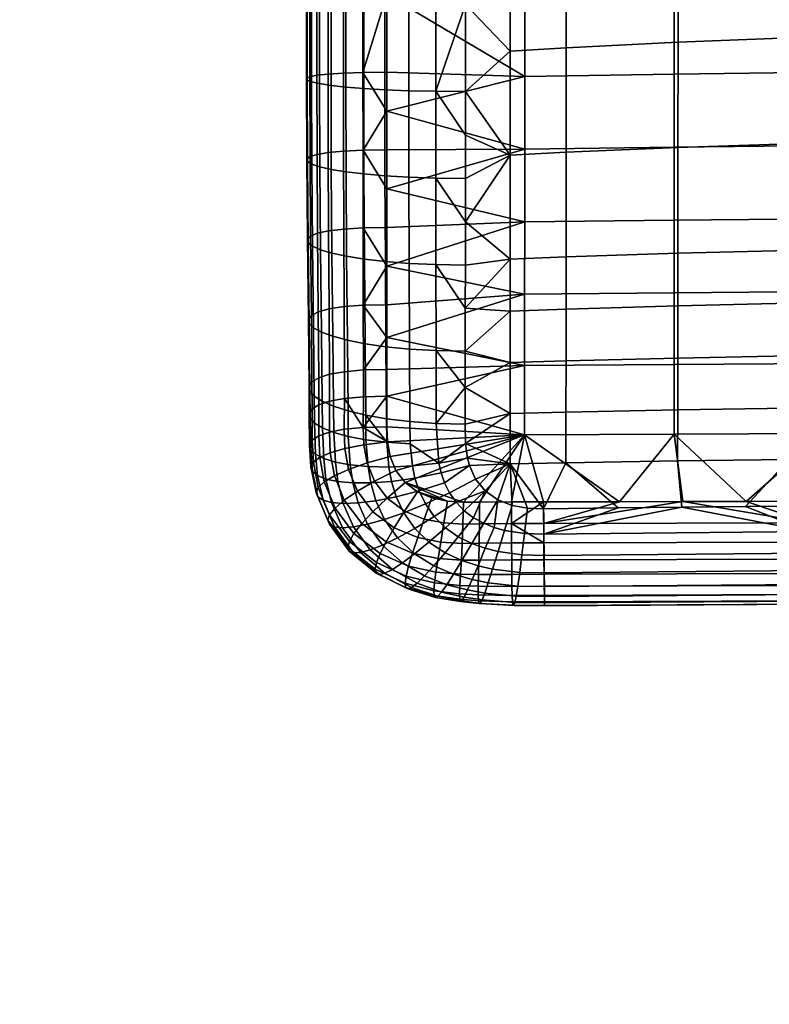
# Model space of a CAD drawing. Header units: millimetres. Extents: x -347 to 347, y -351 to 323.
# Tile 1 of 256: x -297 to -154, y -348 to -159. Entities that reach past the tile are written whole.
import ezdxf

# ---------------------------------------------------------------- set-up
doc = ezdxf.new("R2010")
doc.units = ezdxf.units.MM
doc.header["$MEASUREMENT"] = 0
doc.layers.add('kolecka', color=250, linetype='Continuous')
doc.layers.add('sedak', color=155, linetype='Continuous')

msp = doc.modelspace()

# ---------------------------------------------------------------- meshes
at = {"layer": 'kolecka'}
mesh = msp.add_polyface(dxfattribs=at)
corners = [(-297.41, -108.82, 44.82), (-297.41, -111.36, 39.94), (-297.41, -112.78, 35.06), (-297.41, -101.26, 52.45), (-297.41, -105.35, 49.09), (-297.41, -91.52, 56.48), (-297.41, -96.59, 54.95), (-297.41, -101.08, 7.43), (-25, -315.23, 3.52), (-24.79, -315.02, 2.44), (-24.79, -320.5, 1.9), (-25, -320.5, 3), (-25, -346.98, 24.73), (-25, -342.95, 15), (-25, -345.45, 19.67), (-25, -347.5, 30), (-25, -347.02, 35.06), (-25, -335.32, 7.43), (-25, -325.56, 3.48), (-25, -330.44, 4.9), (-25, -339.59, 10.91), (-25, -325.77, 56.48), (-25, -305.5, 7.55), (-25, -343.07, 44.82), (-25, -345.6, 39.94), (-25, -339.59, 49.09), (-25, -335.5, 52.45), (-25, -330.83, 54.95), (-25, -320.5, 57), (-25, -315.44, 56.52), (-25, -315.23, 3.52), (-25, -310.17, 5.05), (-25, -293.98, 24.94), (-25, -297.93, 15.18), (-25, -295.39, 20.06), (-25, -301.41, 10.91), (-25, -294.02, 35.27), (-25, -305.68, 52.57), (-25, -301.41, 49.09), (-25, -298.05, 45), (-25, -310.56, 55.1), (-25, -295.55, 40.33), (-25, -293.5, 30), (-25, -320.5, 3)]
mesh.append_faces([[corners[k] for k in face] for face in [(0, 1, 2, 2), (0, 3, 4, 4), (3, 0, 2, 2), (5, 6, 3, 3), (7, 3, 2, 2), (7, 5, 3, 3), (8, 9, 10, 11), (12, 13, 14, 14), (15, 16, 12, 12), (17, 13, 12, 12), (17, 18, 19, 19), (16, 17, 12, 12), (17, 20, 13, 13), (21, 22, 17, 17), (23, 16, 24, 24), (23, 25, 26, 26), (26, 16, 23, 23), (21, 26, 27, 27), (17, 16, 26, 26), (17, 26, 21, 21), (28, 29, 21, 21), (18, 17, 30, 30), (22, 30, 17, 17), (30, 22, 31, 31), (22, 21, 29, 29), (22, 32, 33, 33), (33, 32, 34, 34), (35, 22, 33, 33), (22, 36, 32, 32), (37, 38, 39, 39), (37, 29, 40, 40), (22, 29, 37, 37), (22, 37, 39, 39), (36, 39, 41, 41), (22, 39, 36, 36), (36, 42, 32, 32), (43, 18, 30, 30)]])
at = {"layer": 'sedak'}
mesh = msp.add_polyface(dxfattribs=at)
corners = [(-171.83, -141.06, 422.91), (-200.52, -141.66, 422.92), (-200.52, -113.87, 420.95), (-171.83, -113.13, 420.84), (-143.17, -140.55, 422.9), (-143.16, -112.52, 420.75), (-171.85, -169.06, 424.11), (-200.53, -169.53, 424.02), (-143.19, -168.67, 424.19), (-171.86, -183.07, 424.12), (-200.54, -183.47, 424), (-143.2, -182.74, 424.22), (-171.87, -197.06, 423.51), (-200.55, -197.39, 423.39), (-143.21, -196.79, 423.62), (-171.88, -211, 422.07), (-200.56, -211.26, 421.96), (-143.22, -210.78, 422.17), (-226.96, -130.44, 422.21), (-226.97, -176.15, 423.96), (-226.97, -191.05, 423.63), (-226.96, -153.8, 423.49), (-226.98, -205.91, 422.55), (-217.59, -120.13, 463.12), (-211.91, -129.6, 464.27), (-211.91, -120.11, 463.59), (-217.6, -139.07, 464.39), (-211.91, -155.73, 465.68), (-211.91, -139.07, 464.88), (-217.61, -172.36, 465.52), (-211.92, -180.74, 465.97), (-211.92, -172.4, 466.03), (-217.57, -205.61, 464.06), (-211.94, -213.98, 463.56), (-211.93, -205.7, 464.56), (-192.58, -124.1, 463.89), (-192.58, -104.2, 462.29), (-203.31, -105.06, 462.38), (-203.3, -124.89, 463.94), (-192.58, -144.01, 465.21), (-203.31, -144.72, 465.22), (-192.58, -164, 466.02), (-203.31, -164.63, 465.98), (-192.59, -184.06, 466.02), (-203.32, -184.6, 465.94), (-192.61, -204.14, 464.82), (-203.33, -204.57, 464.72), (-192.62, -214.14, 463.63), (-203.34, -214.51, 463.53), (-171.13, -122.75, 463.79), (-171.14, -102.72, 462.14), (-171.14, -142.79, 465.19), (-171.14, -162.93, 466.09), (-171.15, -183.15, 466.17), (-171.17, -203.42, 465), (-171.18, -213.51, 463.81), (-149.71, -121.7, 463.72), (-149.71, -101.57, 462.02), (-149.71, -141.85, 465.18), (-149.72, -162.1, 466.16), (-149.73, -182.46, 466.29), (-149.75, -202.87, 465.15), (-149.76, -213.03, 463.96), (-128.3, -161.53, 466.21), (-128.3, -141.19, 465.17), (-128.32, -181.97, 466.38), (-128.34, -202.49, 465.26), (-128.35, -212.69, 464.07), (-211.91, -112.9, 463.03), (-211.93, -197.39, 465.27), (-211.92, -189.07, 465.73)]
mesh.append_faces([[corners[k] for k in face] for face in [(0, 1, 2, 3), (4, 0, 3, 5), (6, 7, 1, 0), (8, 6, 0, 4), (9, 10, 7, 6), (11, 9, 6, 8), (12, 13, 10, 9), (14, 12, 9, 11), (15, 16, 13, 12), (17, 15, 12, 14), (18, 2, 1, 1), (19, 7, 10, 10), (20, 10, 13, 13), (7, 21, 1, 1), (16, 22, 13, 13), (23, 24, 25, 25), (26, 27, 28, 28), (29, 30, 31, 31), (32, 33, 34, 34), (35, 36, 37, 38), (39, 35, 38, 40), (41, 39, 40, 42), (43, 41, 42, 44), (45, 43, 44, 46), (47, 45, 46, 48), (49, 50, 36, 35), (51, 49, 35, 39), (52, 51, 39, 41), (53, 52, 41, 43), (54, 53, 43, 45), (55, 54, 45, 47), (56, 57, 50, 49), (58, 56, 49, 51), (59, 58, 51, 52), (60, 59, 52, 53), (61, 60, 53, 54), (62, 61, 54, 55), (63, 64, 58, 59), (65, 63, 59, 60), (66, 65, 60, 61), (67, 66, 61, 62), (38, 68, 25, 25), (24, 38, 25, 25), (38, 24, 28, 28), (31, 30, 44, 44), (28, 27, 40, 40), (46, 69, 34, 34), (34, 33, 46, 46), (69, 44, 70, 70), (27, 31, 42, 42), (44, 30, 70, 70), (27, 42, 40, 40), (69, 46, 44, 44), (33, 48, 46, 46), (31, 44, 42, 42), (28, 40, 38, 38)]])
mesh = msp.add_polyface(dxfattribs=at)
corners = [(-226.96, -153.8, 423.49), (-200.53, -169.53, 424.02), (-226.97, -168.7, 423.91), (-226.96, -130.44, 422.21), (-200.52, -141.66, 422.92), (-226.96, -138.93, 422.74), (-226.96, -121.99, 421.61), (-200.52, -113.87, 420.95), (-226.96, -115.65, 421.14), (-235.31, -121.91, 423.43), (-235.3, -109.04, 422.44), (-231.55, -109.15, 421.11), (-231.56, -121.97, 422.09), (-238.24, -121.81, 425.5), (-238.23, -108.88, 424.52), (-240.37, -121.69, 428.19), (-240.36, -108.66, 427.2), (-241.72, -121.55, 431.37), (-241.71, -108.41, 430.37), (-242.33, -121.39, 434.92), (-242.31, -108.12, 433.9), (-242.2, -121.22, 438.71), (-242.18, -107.82, 437.68), (-241.36, -121.05, 442.62), (-241.34, -107.5, 441.58), (-239.84, -120.88, 446.53), (-239.82, -107.19, 445.48), (-237.65, -120.71, 450.32), (-237.64, -106.88, 449.26), (-234.83, -120.55, 453.87), (-234.81, -106.6, 452.79), (-235.32, -138.93, 424.55), (-231.57, -138.93, 423.21), (-238.26, -138.94, 426.62), (-240.4, -138.95, 429.31), (-241.75, -138.96, 432.5), (-242.36, -138.97, 436.05), (-242.23, -138.98, 439.85), (-241.39, -139, 443.78), (-239.87, -139.01, 447.71), (-237.69, -139.02, 451.51), (-234.86, -139.04, 455.07), (-231.41, -139.05, 458.26), (-231.39, -120.41, 457.04), (-227.37, -139.06, 460.96), (-227.35, -120.29, 459.72), (-222.76, -139.06, 463.05), (-222.74, -120.19, 461.79), (-217.6, -139.07, 464.39), (-217.59, -120.13, 463.12), (-235.33, -168.86, 425.68), (-231.57, -168.74, 424.36), (-238.27, -169.04, 427.74), (-240.41, -169.28, 430.41), (-241.77, -169.56, 433.59), (-242.37, -169.87, 437.13), (-242.25, -170.2, 440.93), (-241.41, -170.55, 444.85), (-239.89, -170.89, 448.78), (-237.7, -171.22, 452.59), (-234.87, -171.54, 456.15), (-231.43, -171.82, 459.35), (-227.39, -172.05, 462.06), (-222.77, -172.24, 464.16), (-217.61, -172.36, 465.52), (-226.97, -176.15, 423.96), (-217.59, -105.85, 461.99), (-211.91, -120.11, 463.59), (-211.91, -112.9, 463.03), (-211.91, -155.73, 465.68), (-211.91, -139.07, 464.88), (-211.91, -129.6, 464.27), (-211.92, -172.4, 466.03)]
mesh.append_faces([[corners[k] for k in face] for face in [(0, 1, 2, 2), (3, 4, 5, 5), (3, 6, 7, 7), (4, 0, 5, 5), (6, 8, 7, 7), (9, 10, 11, 12), (13, 14, 10, 9), (15, 16, 14, 13), (17, 18, 16, 15), (19, 20, 18, 17), (21, 22, 20, 19), (23, 24, 22, 21), (25, 26, 24, 23), (27, 28, 26, 25), (29, 30, 28, 27), (31, 9, 12, 32), (33, 13, 9, 31), (34, 15, 13, 33), (35, 17, 15, 34), (36, 19, 17, 35), (37, 21, 19, 36), (38, 23, 21, 37), (39, 25, 23, 38), (40, 27, 25, 39), (41, 29, 27, 40), (42, 43, 29, 41), (44, 45, 43, 42), (46, 47, 45, 44), (48, 49, 47, 46), (50, 31, 32, 51), (52, 33, 31, 50), (53, 34, 33, 52), (54, 35, 34, 53), (55, 36, 35, 54), (56, 37, 36, 55), (57, 38, 37, 56), (58, 39, 38, 57), (59, 40, 39, 58), (60, 41, 40, 59), (61, 42, 41, 60), (62, 44, 42, 61), (63, 46, 44, 62), (64, 48, 46, 63), (12, 8, 6, 6), (5, 32, 3, 3), (0, 32, 5, 5), (65, 51, 2, 2), (2, 51, 0, 0), (12, 11, 8, 8), (0, 51, 32, 32), (32, 12, 3, 3), (6, 3, 12, 12), (66, 49, 67, 68), (48, 64, 69, 69), (49, 48, 70, 71), (72, 69, 64, 64)]])
mesh = msp.add_polyface(dxfattribs=at)
corners = [(-226.97, -176.15, 423.96), (-200.54, -183.47, 424), (-226.97, -183.6, 423.87), (-226.97, -191.05, 423.63), (-200.55, -197.39, 423.39), (-226.97, -198.49, 423.21), (-200.56, -211.26, 421.96), (-226.98, -213.29, 421.6), (-226.98, -205.91, 422.55), (-226.97, -168.7, 423.91), (-200.53, -169.53, 424.02), (-235.31, -183.84, 425.63), (-235.33, -168.86, 425.68), (-231.57, -168.74, 424.36), (-231.56, -183.66, 424.32), (-238.24, -184.1, 427.67), (-238.27, -169.04, 427.74), (-240.36, -184.45, 430.33), (-240.41, -169.28, 430.41), (-241.72, -184.86, 433.48), (-241.77, -169.56, 433.59), (-242.32, -185.32, 437), (-242.37, -169.87, 437.13), (-242.19, -185.82, 440.78), (-242.25, -170.2, 440.93), (-241.35, -186.33, 444.67), (-241.41, -170.55, 444.85), (-239.83, -186.83, 448.57), (-239.89, -170.89, 448.78), (-237.64, -187.33, 452.36), (-237.7, -171.22, 452.59), (-234.82, -187.79, 455.9), (-234.87, -171.54, 456.15), (-231.38, -188.21, 459.08), (-231.43, -171.82, 459.35), (-227.35, -188.56, 461.77), (-227.39, -172.05, 462.06), (-222.75, -188.83, 463.86), (-222.77, -172.24, 464.16), (-217.6, -189.01, 465.22), (-217.61, -172.36, 465.52), (-235.26, -198.79, 424.94), (-231.54, -198.57, 423.65), (-238.16, -199.15, 426.96), (-240.27, -199.6, 429.59), (-241.61, -200.15, 432.71), (-242.2, -200.75, 436.19), (-242.06, -201.4, 439.92), (-241.22, -202.08, 443.77), (-239.7, -202.75, 447.62), (-237.52, -203.4, 451.36), (-234.71, -204.01, 454.86), (-231.28, -204.56, 458), (-227.27, -205.02, 460.66), (-222.69, -205.38, 462.72), (-217.57, -205.61, 464.06), (-235.18, -213.66, 423.32), (-231.5, -213.39, 422.04), (-238.06, -214.1, 425.31), (-240.14, -214.67, 427.9), (-241.46, -215.34, 430.96), (-242.03, -216.09, 434.39), (-241.88, -216.89, 438.06), (-241.04, -217.72, 441.84), (-239.52, -218.55, 445.63), (-237.35, -219.36, 449.3), (-234.55, -220.11, 452.74), (-231.15, -220.79, 455.82), (-227.16, -221.37, 458.43), (-211.92, -189.07, 465.73), (-211.92, -180.74, 465.97), (-211.93, -205.7, 464.56), (-211.93, -197.39, 465.27)]
mesh.append_faces([[corners[k] for k in face] for face in [(0, 1, 2, 2), (2, 1, 3, 3), (4, 5, 3, 3), (6, 7, 8, 8), (4, 8, 5, 5), (0, 9, 10, 10), (11, 12, 13, 14), (15, 16, 12, 11), (17, 18, 16, 15), (19, 20, 18, 17), (21, 22, 20, 19), (23, 24, 22, 21), (25, 26, 24, 23), (27, 28, 26, 25), (29, 30, 28, 27), (31, 32, 30, 29), (33, 34, 32, 31), (35, 36, 34, 33), (37, 38, 36, 35), (39, 40, 38, 37), (41, 11, 14, 42), (43, 15, 11, 41), (44, 17, 15, 43), (45, 19, 17, 44), (46, 21, 19, 45), (47, 23, 21, 46), (48, 25, 23, 47), (49, 27, 25, 48), (50, 29, 27, 49), (51, 31, 29, 50), (52, 33, 31, 51), (53, 35, 33, 52), (54, 37, 35, 53), (55, 39, 37, 54), (56, 41, 42, 57), (58, 43, 41, 56), (59, 44, 43, 58), (60, 45, 44, 59), (61, 46, 45, 60), (62, 47, 46, 61), (63, 48, 47, 62), (64, 49, 48, 63), (65, 50, 49, 64), (66, 51, 50, 65), (67, 52, 51, 66), (68, 53, 52, 67), (2, 14, 0, 0), (3, 14, 2, 2), (0, 14, 13, 13), (42, 14, 3, 5), (42, 5, 8, 8), (57, 8, 7, 7), (57, 42, 8, 8), (40, 39, 69, 70), (39, 55, 71, 72), (72, 69, 39, 39)]])
mesh = msp.add_polyface(dxfattribs=at)
corners = [(-226.98, -219.59, 420.5), (-200.57, -224.93, 419.38), (-226.98, -225.7, 419.15), (-226.98, -213.29, 421.6), (-200.56, -211.26, 421.96), (-226.98, -230.85, 417.76), (-226.99, -236.71, 415.9), (-200.58, -238.27, 415.37), (-226.87, -239.61, 414.87), (-225.25, -245.08, 412.7), (-226.34, -242.43, 413.79), (-223.5, -247.4, 411.71), (-209.21, -251.15, 409.99), (-212.29, -251.16, 409.98), (-222.62, -221.82, 460.45), (-222.69, -205.38, 462.72), (-227.27, -205.02, 460.66), (-227.16, -221.37, 458.43), (-217.53, -222.11, 461.75), (-217.57, -205.61, 464.06), (-227.08, -235.16, 455.4), (-231.15, -220.79, 455.82), (-231.05, -234.47, 452.84), (-222.56, -235.69, 457.38), (-217.51, -236.06, 458.65), (-227.02, -239.69, 454.14), (-222.51, -240, 456.18), (-217.04, -243.69, 456.42), (-230.99, -239.2, 451.53), (-226.6, -244.44, 452.67), (-230.59, -244.35, 449.93), (-222.07, -244.23, 454.87), (-226.09, -247.19, 451.75), (-230.08, -247.48, 448.87), (-221.59, -246.57, 454.1), (-216.6, -245.57, 455.81), (-220.79, -249.03, 453.25), (-225.2, -250.16, 450.7), (-215.93, -247.49, 455.16), (-231.5, -213.39, 422.04), (-231.47, -230.97, 418.2), (-231.47, -225.81, 419.59), (-231.41, -240.15, 415.16), (-231.51, -236.83, 416.35), (-230.77, -243.66, 413.8), (-226.92, -250.38, 410.9), (-229.35, -247.16, 412.34), (-211.94, -222.22, 462.23), (-211.94, -213.98, 463.56), (-211.95, -229.18, 460.82), (-211.53, -242.76, 457.2), (-211.91, -239.9, 458.07), (-211.95, -236.21, 459.1), (-211.16, -244.15, 456.76), (-214.98, -249.38, 454.49), (-209.97, -246.78, 455.89), (-203.34, -214.51, 463.53), (-203.35, -224.38, 461.86), (-203.35, -234.16, 459.66), (-203.36, -243.8, 456.89), (-208.14, -249.03, 455.1), (-205.72, -250.72, 454.49)]
mesh.append_faces([[corners[k] for k in face] for face in [(0, 1, 2, 2), (0, 3, 4, 4), (5, 2, 1, 1), (6, 5, 7, 7), (6, 7, 8, 8), (9, 10, 7, 7), (7, 11, 9, 9), (7, 10, 8, 8), (0, 4, 1, 1), (7, 5, 1, 1), (7, 12, 13, 13), (13, 11, 7, 7), (14, 15, 16, 17), (18, 19, 15, 14), (20, 17, 21, 22), (23, 14, 17, 20), (24, 18, 14, 23), (25, 20, 22, 22), (26, 23, 20, 25), (27, 24, 23, 26), (22, 28, 25, 25), (29, 25, 28, 30), (31, 26, 25, 29), (26, 31, 27, 27), (32, 29, 30, 33), (34, 31, 29, 32), (35, 27, 31, 34), (36, 34, 32, 37), (38, 35, 34, 36), (39, 3, 0, 0), (5, 40, 41, 2), (42, 43, 8, 8), (43, 40, 5, 5), (42, 8, 10, 44), (6, 8, 43, 43), (11, 45, 46, 9), (9, 46, 44, 10), (41, 39, 0, 0), (41, 0, 2, 2), (19, 18, 47, 48), (24, 49, 18, 18), (50, 51, 27, 27), (27, 51, 52, 24), (35, 53, 50, 27), (35, 38, 53, 53), (54, 55, 53, 38), (49, 47, 18, 18), (52, 49, 24, 24), (48, 47, 56, 56), (57, 47, 49, 49), (52, 58, 49, 49), (51, 58, 52, 52), (59, 50, 53, 53), (51, 50, 59, 59), (60, 59, 55, 55), (61, 59, 60, 60), (53, 55, 59, 59)]])
mesh = msp.add_polyface(dxfattribs=at)
corners = [(-171.9, -224.74, 419.47), (-200.57, -224.93, 419.38), (-200.56, -211.26, 421.96), (-171.88, -211, 422.07), (-171.91, -238.14, 415.43), (-200.58, -238.27, 415.37), (-182.35, -251.09, 410.02), (-209.21, -251.15, 409.99), (-203.06, -251.14, 409.99), (-196.92, -251.12, 410), (-204.42, -256.59, 451.73), (-206.4, -256.03, 451.96), (-208.1, -260.03, 448.97), (-205.67, -260.66, 448.71), (-203.05, -258.99, 408.27), (-209.29, -259.06, 408.24), (-209.23, -255.33, 408.52), (-203.05, -255.27, 408.55), (-203.04, -262.25, 409.03), (-209.36, -262.3, 409), (-203.02, -265.04, 410.68), (-209.43, -265.04, 410.68), (-202.99, -267.33, 413.11), (-209.47, -267.27, 413.14), (-202.94, -269.1, 416.18), (-209.48, -268.96, 416.25), (-202.87, -270.32, 419.77), (-209.42, -270.09, 419.88), (-202.76, -270.96, 423.74), (-209.28, -270.64, 423.89), (-202.61, -271, 427.97), (-209.04, -270.59, 428.16), (-202.42, -270.41, 432.32), (-208.68, -269.92, 432.55), (-202.18, -269.18, 436.68), (-208.18, -268.61, 436.94), (-201.88, -267.26, 440.9), (-207.53, -266.65, 441.18), (-201.51, -264.64, 444.86), (-206.7, -264, 445.15), (-201.08, -261.3, 448.43), (-200.57, -257.2, 451.48), (-196.88, -258.95, 408.29), (-196.86, -262.21, 409.04), (-196.83, -265.01, 410.69), (-196.8, -267.31, 413.12), (-196.78, -269.09, 416.18), (-196.76, -270.32, 419.76), (-196.74, -270.99, 423.72), (-196.73, -271.05, 427.94), (-196.73, -270.48, 432.29), (-196.74, -269.26, 436.63), (-196.76, -267.37, 440.85), (-196.79, -264.76, 444.81), (-196.83, -261.43, 448.38), (-196.89, -257.33, 451.43), (-196.9, -255.24, 408.57), (-199.99, -252.33, 453.88), (-202.94, -251.79, 454.09), (-196.97, -252.46, 453.84), (-182.62, -252.27, 453.92), (-205.72, -250.72, 454.49), (-170.41, -252.13, 453.98), (-192.62, -224.07, 461.96), (-192.62, -214.14, 463.63), (-203.34, -214.51, 463.53), (-203.35, -224.38, 461.86), (-192.64, -233.91, 459.75), (-203.35, -234.16, 459.66), (-192.65, -243.6, 456.97), (-203.36, -243.8, 456.89), (-211.95, -229.18, 460.82), (-211.91, -239.9, 458.07), (-211.94, -222.22, 462.23)]
mesh.append_faces([[corners[k] for k in face] for face in [(0, 1, 2, 3), (4, 5, 1, 0), (5, 4, 6, 6), (7, 5, 8, 8), (8, 5, 9, 9), (9, 5, 6, 6), (10, 11, 12, 13), (14, 15, 16, 17), (18, 19, 15, 14), (20, 21, 19, 18), (22, 23, 21, 20), (24, 25, 23, 22), (26, 27, 25, 24), (28, 29, 27, 26), (30, 31, 29, 28), (32, 33, 31, 30), (34, 35, 33, 32), (36, 37, 35, 34), (38, 39, 37, 36), (40, 13, 39, 38), (41, 10, 13, 40), (42, 14, 17, 17), (43, 18, 14, 42), (44, 20, 18, 43), (45, 22, 20, 44), (46, 24, 22, 45), (47, 26, 24, 46), (48, 28, 26, 47), (49, 30, 28, 48), (50, 32, 30, 49), (51, 34, 32, 50), (52, 36, 34, 51), (53, 38, 36, 52), (54, 40, 38, 53), (55, 41, 40, 54), (17, 56, 42, 42), (16, 7, 8, 17), (8, 9, 17, 17), (6, 56, 9, 9), (56, 17, 9, 9), (41, 57, 58, 10), (57, 41, 55, 59), (60, 59, 55, 55), (10, 58, 61, 11), (62, 60, 55, 55), (63, 64, 65, 66), (67, 63, 66, 68), (69, 67, 68, 70), (71, 68, 66, 66), (72, 70, 68, 68), (59, 69, 70, 70), (73, 66, 65, 65), (57, 70, 58, 58), (70, 57, 59, 59), (59, 60, 69, 69), (61, 58, 70, 70)]])
mesh = msp.add_polyface(dxfattribs=at)
corners = [(-143.24, -224.58, 419.54), (-171.9, -224.74, 419.47), (-171.88, -211, 422.07), (-143.22, -210.78, 422.17), (-114.58, -224.44, 419.61), (-114.57, -210.6, 422.24), (-143.25, -238.03, 415.49), (-171.91, -238.14, 415.43), (-114.6, -237.94, 415.53), (-158.09, -251.03, 410.05), (-133.8, -250.99, 410.07), (-182.35, -251.09, 410.02), (-170.23, -251.06, 410.03), (-121.65, -250.97, 410.08), (-145.95, -251.01, 410.06), (-145.93, -258.85, 408.34), (-196.88, -258.95, 408.29), (-196.9, -255.24, 408.57), (-145.94, -255.14, 408.62), (-145.91, -262.1, 409.1), (-196.86, -262.21, 409.04), (-145.9, -264.88, 410.76), (-196.83, -265.01, 410.69), (-145.89, -267.16, 413.2), (-196.8, -267.31, 413.12), (-145.88, -268.91, 416.28), (-196.78, -269.09, 416.18), (-145.87, -270.11, 419.87), (-196.76, -270.32, 419.76), (-145.86, -270.74, 423.85), (-196.74, -270.99, 423.72), (-145.86, -270.76, 428.09), (-196.73, -271.05, 427.94), (-145.86, -270.15, 432.46), (-196.73, -270.48, 432.29), (-145.87, -268.89, 436.82), (-196.74, -269.26, 436.63), (-145.89, -266.95, 441.05), (-196.76, -267.37, 440.85), (-145.91, -264.31, 445.02), (-196.79, -264.76, 444.81), (-145.94, -260.94, 448.61), (-196.83, -261.43, 448.38), (-145.98, -256.82, 451.67), (-196.89, -257.33, 451.43), (-97.31, -258.77, 408.38), (-97.32, -255.07, 408.66), (-97.3, -262.03, 409.14), (-97.31, -260.75, 448.7), (-97.3, -264.13, 445.11), (-97.32, -256.61, 451.77), (-121.67, -251.77, 454.15), (-170.41, -252.13, 453.98), (-146.03, -251.92, 454.08), (-158.22, -252.02, 454.03), (-133.85, -251.83, 454.12), (-171.19, -223.54, 462.14), (-171.18, -213.51, 463.81), (-192.62, -214.14, 463.63), (-192.62, -224.07, 461.96), (-171.21, -233.47, 459.91), (-192.64, -233.91, 459.75), (-171.22, -243.25, 457.11), (-192.65, -243.6, 456.97), (-149.77, -223.13, 462.28), (-149.76, -213.03, 463.96), (-149.79, -233.13, 460.04), (-149.8, -242.99, 457.22), (-128.36, -222.84, 462.38), (-128.35, -212.69, 464.07), (-128.37, -232.9, 460.14), (-128.39, -242.81, 457.3), (-182.62, -252.27, 453.92)]
mesh.append_faces([[corners[k] for k in face] for face in [(0, 1, 2, 3), (4, 0, 3, 5), (6, 7, 1, 0), (8, 6, 0, 4), (7, 6, 9, 9), (6, 8, 10, 10), (11, 7, 12, 12), (12, 7, 9, 9), (10, 8, 13, 13), (14, 6, 10, 10), (9, 6, 14, 14), (15, 16, 17, 18), (19, 20, 16, 15), (21, 22, 20, 19), (23, 24, 22, 21), (25, 26, 24, 23), (27, 28, 26, 25), (29, 30, 28, 27), (31, 32, 30, 29), (33, 34, 32, 31), (35, 36, 34, 33), (37, 38, 36, 35), (39, 40, 38, 37), (41, 42, 40, 39), (43, 44, 42, 41), (45, 15, 18, 46), (47, 19, 15, 45), (48, 41, 39, 49), (50, 43, 41, 48), (17, 11, 12, 12), (18, 9, 14, 14), (18, 14, 10, 10), (18, 12, 9, 9), (18, 10, 13, 13), (17, 12, 18, 18), (43, 50, 51, 51), (52, 44, 43, 43), (43, 53, 54, 54), (54, 52, 43, 43), (43, 51, 55, 55), (55, 53, 43, 43), (56, 57, 58, 59), (60, 56, 59, 61), (62, 60, 61, 63), (64, 65, 57, 56), (66, 64, 56, 60), (67, 66, 60, 62), (68, 69, 65, 64), (70, 68, 64, 66), (71, 70, 66, 67), (63, 72, 52, 62), (62, 52, 54, 67), (71, 67, 55, 55), (55, 67, 53, 53), (54, 53, 67, 67), (71, 55, 51, 51)]])
mesh = msp.add_polyface(dxfattribs=at)
corners = [(-235.13, -226.14, 420.85), (-235.18, -213.66, 423.32), (-231.5, -213.39, 422.04), (-231.47, -225.81, 419.59), (-237.98, -226.64, 422.82), (-238.06, -214.1, 425.31), (-240.04, -227.3, 425.37), (-240.14, -214.67, 427.9), (-241.35, -228.08, 428.39), (-241.46, -215.34, 430.96), (-241.91, -228.96, 431.77), (-242.03, -216.09, 434.39), (-241.75, -229.89, 435.37), (-241.88, -216.89, 438.06), (-240.9, -230.86, 439.1), (-241.04, -217.72, 441.84), (-239.39, -231.83, 442.83), (-239.52, -218.55, 445.63), (-237.22, -232.78, 446.44), (-237.35, -219.36, 449.3), (-234.43, -233.67, 449.82), (-234.55, -220.11, 452.74), (-231.05, -234.47, 452.84), (-231.15, -220.79, 455.82), (-235.13, -231.31, 419.46), (-231.47, -230.97, 418.2), (-237.97, -231.83, 421.42), (-240.03, -232.5, 423.97), (-241.33, -233.28, 426.99), (-241.88, -234.15, 430.36), (-241.72, -235.07, 433.96), (-240.86, -236, 437.69), (-239.34, -236.92, 441.43), (-237.17, -237.78, 445.06), (-234.38, -238.55, 448.47), (-230.99, -239.2, 451.53), (-231.51, -236.83, 416.35), (-235.18, -237.19, 417.6), (-238.01, -237.75, 419.55), (-240.05, -238.47, 422.09), (-241.3, -239.29, 425.1), (-241.8, -240.18, 428.46), (-241.59, -241.08, 432.08), (-240.67, -241.97, 435.83), (-239.08, -242.78, 439.6), (-236.86, -243.48, 443.28), (-234.02, -244.02, 446.77), (-230.59, -244.35, 449.93), (-235.07, -240.86, 416.29), (-231.41, -240.15, 415.16), (-237.88, -241.68, 418.15), (-239.87, -242.57, 420.62), (-241.08, -243.5, 423.6), (-241.54, -244.42, 426.96), (-241.27, -245.29, 430.6), (-240.3, -246.07, 434.39), (-238.67, -246.73, 438.23), (-236.4, -247.2, 442), (-233.53, -247.47, 445.59), (-230.08, -247.48, 448.87), (-234.34, -244.9, 414.71), (-230.77, -243.66, 413.8), (-237.06, -246.12, 416.42), (-238.98, -247.29, 418.79), (-240.13, -248.38, 421.71), (-240.53, -249.35, 425.07), (-240.22, -250.18, 428.74), (-239.23, -250.82, 432.6), (-237.59, -251.24, 436.54), (-232.64, -249.07, 412.96), (-229.35, -247.16, 412.34), (-235.16, -250.8, 414.45), (-226.98, -230.85, 417.76), (-226.99, -236.71, 415.9)]
mesh.append_faces([[corners[k] for k in face] for face in [(0, 1, 2, 3), (4, 5, 1, 0), (6, 7, 5, 4), (8, 9, 7, 6), (10, 11, 9, 8), (12, 13, 11, 10), (14, 15, 13, 12), (16, 17, 15, 14), (18, 19, 17, 16), (20, 21, 19, 18), (22, 23, 21, 20), (24, 0, 3, 25), (26, 4, 0, 24), (27, 6, 4, 26), (28, 8, 6, 27), (29, 10, 8, 28), (30, 12, 10, 29), (31, 14, 12, 30), (32, 16, 14, 31), (33, 18, 16, 32), (34, 20, 18, 33), (35, 22, 20, 34), (25, 36, 24, 24), (37, 24, 36, 36), (38, 26, 24, 37), (39, 27, 26, 38), (40, 28, 27, 39), (41, 29, 28, 40), (42, 30, 29, 41), (43, 31, 30, 42), (44, 32, 31, 43), (45, 33, 32, 44), (46, 34, 33, 45), (47, 35, 34, 46), (48, 37, 36, 49), (50, 38, 37, 48), (51, 39, 38, 50), (52, 40, 39, 51), (53, 41, 40, 52), (54, 42, 41, 53), (55, 43, 42, 54), (56, 44, 43, 55), (57, 45, 44, 56), (58, 46, 45, 57), (59, 47, 46, 58), (60, 48, 49, 61), (62, 50, 48, 60), (63, 51, 50, 62), (64, 52, 51, 63), (65, 53, 52, 64), (66, 54, 53, 65), (67, 55, 54, 66), (68, 56, 55, 67), (69, 60, 61, 70), (71, 62, 60, 69), (72, 73, 36, 36)]])
mesh = msp.add_polyface(dxfattribs=at)
corners = [(-218.35, -250.34, 410.37), (-219.82, -254.41, 408.98), (-223.58, -252.87, 409.74), (-221.13, -249.18, 410.91), (-235.34, -251.42, 440.44), (-236.4, -247.2, 442), (-238.67, -246.73, 438.23), (-237.59, -251.24, 436.54), (-232.5, -251.33, 444.18), (-233.53, -247.47, 445.59), (-229.11, -250.91, 447.64), (-230.08, -247.48, 448.87), (-225.2, -250.16, 450.7), (-226.09, -247.19, 451.75), (-236.92, -252.31, 416.68), (-238.98, -247.29, 418.79), (-237.06, -246.12, 416.42), (-235.16, -250.8, 414.45), (-237.97, -253.61, 419.53), (-240.13, -248.38, 421.71), (-238.32, -254.65, 422.87), (-240.53, -249.35, 425.07), (-238, -255.42, 426.58), (-240.22, -250.18, 428.74), (-237.05, -255.91, 430.53), (-239.23, -250.82, 432.6), (-235.49, -256.08, 434.6), (-233.36, -255.91, 438.66), (-230.67, -255.4, 442.59), (-227.46, -254.51, 446.26), (-223.76, -253.22, 449.55), (-219.59, -251.52, 452.34), (-220.79, -249.03, 453.25), (-229.68, -253.01, 411.19), (-232.64, -249.07, 412.96), (-229.35, -247.16, 412.34), (-226.92, -250.38, 410.9), (-231.79, -255.28, 412.43), (-233.29, -257.18, 414.49), (-234.17, -258.7, 417.25), (-234.48, -259.84, 420.57), (-234.21, -260.58, 424.32), (-233.39, -260.91, 428.36), (-232.03, -260.83, 432.57), (-230.16, -260.33, 436.81), (-227.8, -259.4, 440.94), (-224.95, -258.03, 444.85), (-221.64, -256.21, 448.38), (-217.89, -253.93, 451.42), (-225.59, -256.07, 409.73), (-227.15, -258.79, 410.75), (-228.28, -261.03, 412.67), (-228.96, -262.77, 415.34), (-229.22, -264.02, 418.62), (-229.03, -264.77, 422.39), (-228.41, -265.03, 426.49), (-227.37, -264.8, 430.8), (-225.89, -264.06, 435.18), (-223.99, -262.82, 439.48), (-221.66, -261.08, 443.57), (-218.91, -258.83, 447.32), (-221.07, -257.95, 408.8), (-222.07, -260.95, 409.68), (-222.81, -263.42, 411.49), (-223.29, -265.34, 414.09), (-223.48, -266.71, 417.33), (-223.38, -267.54, 421.08), (-222.96, -267.82, 425.2), (-222.23, -267.55, 429.55), (-221.16, -266.72, 433.99), (-219.74, -265.33, 438.38), (-217.96, -263.39, 442.59), (-217.99, -268.16, 416.62), (-217.86, -266.66, 413.43), (-217.93, -269.09, 420.34), (-217.68, -269.45, 424.43), (-223.5, -247.4, 411.71)]
mesh.append_faces([[corners[k] for k in face] for face in [(0, 1, 2, 3), (4, 5, 6, 7), (8, 9, 5, 4), (10, 11, 9, 8), (12, 13, 11, 10), (14, 15, 16, 17), (18, 19, 15, 14), (20, 21, 19, 18), (22, 23, 21, 20), (24, 25, 23, 22), (26, 7, 25, 24), (27, 4, 7, 26), (28, 8, 4, 27), (29, 10, 8, 28), (30, 12, 10, 29), (31, 32, 12, 30), (33, 34, 35, 36), (37, 17, 34, 33), (38, 14, 17, 37), (39, 18, 14, 38), (40, 20, 18, 39), (41, 22, 20, 40), (42, 24, 22, 41), (43, 26, 24, 42), (44, 27, 26, 43), (45, 28, 27, 44), (46, 29, 28, 45), (47, 30, 29, 46), (48, 31, 30, 47), (49, 33, 36, 2), (50, 37, 33, 49), (51, 38, 37, 50), (52, 39, 38, 51), (53, 40, 39, 52), (54, 41, 40, 53), (55, 42, 41, 54), (56, 43, 42, 55), (57, 44, 43, 56), (58, 45, 44, 57), (59, 46, 45, 58), (60, 47, 46, 59), (61, 49, 2, 1), (62, 50, 49, 61), (63, 51, 50, 62), (64, 52, 51, 63), (65, 53, 52, 64), (66, 54, 53, 65), (67, 55, 54, 66), (68, 56, 55, 67), (69, 57, 56, 68), (70, 58, 57, 69), (71, 59, 58, 70), (72, 65, 64, 73), (74, 66, 65, 72), (75, 67, 66, 74), (36, 76, 3, 2)]])
mesh = msp.add_polyface(dxfattribs=at)
corners = [(-218.35, -250.34, 410.37), (-215.35, -250.96, 410.08), (-216.03, -255.17, 408.61), (-219.82, -254.41, 408.98), (-221.13, -249.18, 410.91), (-223.5, -247.4, 411.71), (-212.29, -251.16, 409.98), (-214.98, -249.38, 454.49), (-215.93, -247.49, 455.16), (-220.79, -249.03, 453.25), (-219.59, -251.52, 452.34), (-213.72, -251.19, 453.83), (-217.89, -253.93, 451.42), (-215.74, -256.07, 450.58), (-221.64, -256.21, 448.38), (-218.91, -258.83, 447.32), (-212.15, -252.81, 453.22), (-215.81, -260.88, 446.47), (-221.66, -261.08, 443.57), (-217.96, -263.39, 442.59), (-213.28, -257.81, 449.89), (-210.34, -254.16, 452.7), (-216.64, -258.85, 408.35), (-221.07, -257.95, 408.8), (-217.17, -262, 409.15), (-222.07, -260.95, 409.68), (-217.58, -264.61, 410.89), (-222.81, -263.42, 411.49), (-217.86, -266.66, 413.43), (-223.29, -265.34, 414.09), (-217.21, -269.23, 428.77), (-222.23, -267.55, 429.55), (-222.96, -267.82, 425.2), (-217.68, -269.45, 424.43), (-216.48, -268.42, 433.22), (-221.16, -266.72, 433.99), (-215.49, -267.01, 437.64), (-219.74, -265.33, 438.38), (-214.21, -264.99, 441.9), (-212.62, -262.36, 445.84), (-210.69, -259.11, 449.35), (-208.4, -255.23, 452.28), (-212.53, -259.09, 408.22), (-212.39, -255.37, 408.51), (-212.69, -262.3, 409), (-212.85, -265, 410.7), (-212.97, -267.15, 413.19), (-213.03, -268.76, 416.34), (-217.99, -268.16, 416.62), (-213.01, -269.8, 420.01), (-217.93, -269.09, 420.34), (-212.87, -270.26, 424.06), (-212.58, -270.13, 428.37), (-212.13, -269.39, 432.79), (-211.49, -268.02, 437.2), (-210.61, -266.02, 441.45), (-209.49, -263.36, 445.42), (-208.1, -260.03, 448.97), (-206.4, -256.03, 451.96), (-209.29, -259.06, 408.24), (-209.23, -255.33, 408.52), (-209.36, -262.3, 409), (-209.43, -265.04, 410.68), (-209.47, -267.27, 413.14), (-209.48, -268.96, 416.25), (-209.42, -270.09, 419.88), (-209.28, -270.64, 423.89), (-209.04, -270.59, 428.16), (-208.68, -269.92, 432.55), (-208.18, -268.61, 436.94), (-207.53, -266.65, 441.18), (-206.7, -264, 445.15), (-205.67, -260.66, 448.71), (-209.21, -251.15, 409.99), (-209.97, -246.78, 455.89), (-208.14, -249.03, 455.1), (-205.72, -250.72, 454.49)]
mesh.append_faces([[corners[k] for k in face] for face in [(0, 1, 2, 3), (4, 5, 1, 1), (5, 6, 1, 1), (7, 8, 9, 10), (11, 7, 10, 12), (13, 12, 14, 15), (16, 11, 12, 13), (17, 15, 18, 19), (20, 13, 15, 17), (21, 16, 13, 20), (22, 23, 3, 2), (24, 25, 23, 22), (26, 27, 25, 24), (28, 29, 27, 26), (30, 31, 32, 33), (34, 35, 31, 30), (36, 37, 35, 34), (38, 19, 37, 36), (39, 17, 19, 38), (40, 20, 17, 39), (41, 21, 20, 40), (42, 22, 2, 43), (44, 24, 22, 42), (45, 26, 24, 44), (46, 28, 26, 45), (47, 48, 28, 46), (49, 50, 48, 47), (51, 33, 50, 49), (52, 30, 33, 51), (53, 34, 30, 52), (54, 36, 34, 53), (55, 38, 36, 54), (56, 39, 38, 55), (57, 40, 39, 56), (58, 41, 40, 57), (59, 42, 43, 60), (61, 44, 42, 59), (62, 45, 44, 61), (63, 46, 45, 62), (64, 47, 46, 63), (65, 49, 47, 64), (66, 51, 49, 65), (67, 52, 51, 66), (68, 53, 52, 67), (69, 54, 53, 68), (70, 55, 54, 69), (71, 56, 55, 70), (72, 57, 56, 71), (73, 60, 43, 6), (6, 43, 2, 1), (74, 7, 11, 75), (11, 16, 75, 75), (75, 21, 41, 76), (41, 58, 76, 76), (16, 21, 75, 75), (4, 1, 0, 0)]])

doc.saveas('drawing.dxf')
